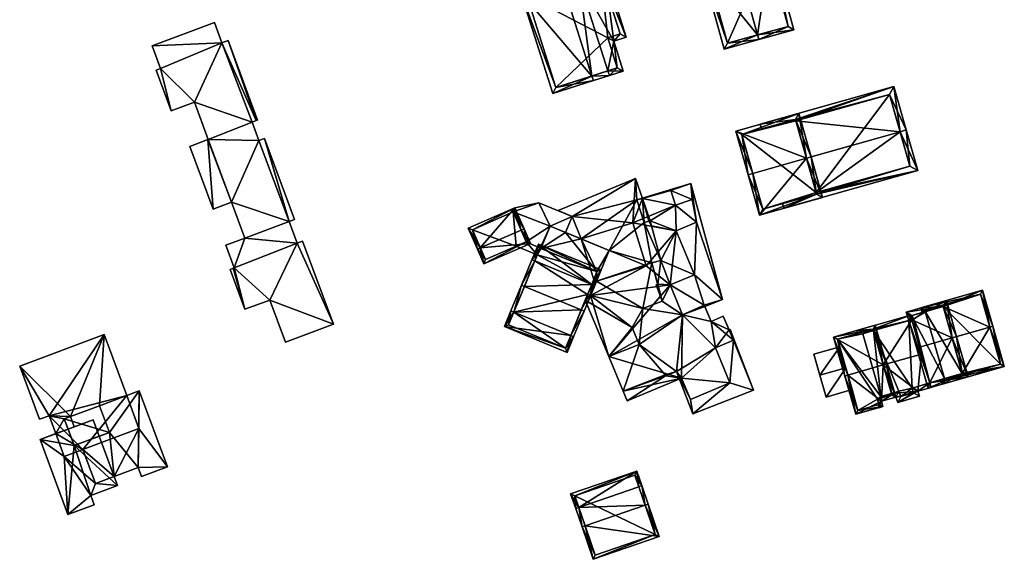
# Model space of a CAD drawing. Header units: inches. Extents: x 2685601 to 2690022, y 1235992 to 1239010.
# Tile 7 of 256: x 2686086 to 2686240, y 1236201 to 1236285. Entities that reach past the tile are written whole.
import ezdxf

# ---------------------------------------------------------------- set-up
doc = ezdxf.new("R2010")
doc.units = ezdxf.units.IN
doc.header["$MEASUREMENT"] = 0
doc.layers.add('Gebaeude Einzelhaus', color=10, linetype='Continuous')
doc.layers.add('Offenes Gebaeude', color=10, linetype='Continuous')

msp = doc.modelspace()

# ---------------------------------------------------------------- meshes
at = {"layer": 'Gebaeude Einzelhaus'}
mesh = msp.add_polyface(dxfattribs=at)
corners = [(2686198.375, 1236294.608, 481.426), (2686203.673, 1236296.858, 475.453), (2686198.174, 1236295.33, 481.426), (2686201.598, 1236283.007, 481.426), (2686207.296, 1236283.81, 475.453), (2686201.799, 1236282.284, 481.426), (2686192.756, 1236293.825, 475.453), (2686196.381, 1236280.779, 475.453), (2686206.373, 1236284.333, 476.237), (2686203.15, 1236295.934, 476.238), (2686193.68, 1236293.304, 476.25), (2686196.903, 1236281.703, 476.249), (2686203.15, 1236295.934, 467.738), (2686206.373, 1236284.333, 467.738), (2686193.68, 1236293.304, 467.738), (2686196.903, 1236281.703, 467.738)]
mesh.append_faces([[corners[k] for k in face] for face in [(11, 3, 5), (5, 3, 8), (7, 11, 5), (10, 11, 6), (6, 11, 7), (0, 10, 2), (9, 0, 2), (2, 10, 6), (8, 9, 1), (1, 9, 2), (5, 8, 4), (4, 8, 1), (3, 7, 5), (2, 6, 0), (0, 6, 3), (3, 6, 7), (4, 3, 5), (4, 1, 3), (3, 1, 0), (0, 1, 2)]], dxfattribs={"color": 13})
mesh.append_faces([[corners[k] for k in face] for face in [(12, 15, 14), (13, 15, 12), (11, 15, 3), (8, 15, 13), (3, 15, 8), (14, 15, 11), (10, 14, 11), (0, 14, 10), (12, 14, 9), (9, 14, 0), (13, 12, 8), (8, 12, 9)]], dxfattribs={"color": 41})
mesh = msp.add_polyface(dxfattribs=at)
corners = [(2686177.54, 1236293.756, 485.47), (2686179.115, 1236282.031, 485.677), (2686181.064, 1236282.65, 485.469), (2686173.637, 1236291.731, 485.911), (2686178.198, 1236277.356, 485.911), (2686180.606, 1236277.334, 485.677), (2686173.41, 1236292.445, 485.911), (2686178.425, 1236276.641, 485.911), (2686170.909, 1236291.651, 486.686), (2686171.135, 1236290.938, 486.686), (2686175.698, 1236276.563, 486.686), (2686175.924, 1236275.848, 486.686), (2686164.553, 1236289.635, 485.47), (2686169.568, 1236273.83, 485.469), (2686179.665, 1236277.821, 485.754), (2686178.174, 1236282.519, 485.754), (2686180.123, 1236283.138, 485.545), (2686177.053, 1236292.815, 485.545), (2686165.494, 1236289.148, 485.606), (2686170.055, 1236274.771, 485.606), (2686170.055, 1236274.771, 476.96), (2686179.665, 1236277.821, 476.96), (2686178.174, 1236282.519, 476.96), (2686180.123, 1236283.138, 476.96), (2686177.053, 1236292.815, 476.96), (2686165.494, 1236289.148, 476.96)]
mesh.append_faces([[corners[k] for k in face] for face in [(11, 10, 7), (7, 10, 4), (12, 19, 13), (13, 19, 11), (11, 19, 10), (9, 18, 8), (8, 18, 12), (12, 18, 19), (6, 9, 8), (6, 3, 9), (2, 17, 0), (0, 17, 6), (6, 17, 3), (1, 16, 2), (2, 16, 17), (1, 15, 16), (5, 14, 1), (1, 14, 15), (5, 7, 14), (14, 7, 4), (10, 13, 11), (9, 12, 10), (10, 12, 13), (9, 8, 12), (3, 10, 4), (4, 10, 7), (7, 10, 11), (6, 9, 3), (3, 9, 10), (6, 8, 9), (5, 4, 7), (3, 0, 6), (5, 1, 4), (4, 1, 3), (3, 1, 0), (0, 1, 2)]], dxfattribs={"color": 13})
mesh.append_faces([[corners[k] for k in face] for face in [(23, 22, 24), (24, 22, 25), (25, 22, 20), (20, 22, 21), (19, 18, 20), (20, 18, 25), (3, 25, 9), (9, 25, 18), (3, 24, 25), (3, 17, 24), (17, 16, 24), (24, 16, 23), (16, 22, 23), (16, 15, 22), (15, 14, 22), (22, 14, 21), (4, 21, 14), (4, 10, 21), (21, 10, 20), (20, 10, 19)]], dxfattribs={"color": 41})
mesh = msp.add_polyface(dxfattribs=at)
corners = [(2686117.824, 1236281.74, 488.261), (2686116.646, 1236284.91, 488.261), (2686106.898, 1236281.289, 488.261), (2686108.22, 1236277.73, 488.261), (2686109.888, 1236271.136, 488.261), (2686107.533, 1236277.475, 488.261), (2686113.513, 1236272.484, 488.261), (2686122.546, 1236269.365, 488.261), (2686115.683, 1236266.643, 488.261), (2686119.346, 1236256.836, 488.261), (2686115.636, 1236266.626, 488.261), (2686123.62, 1236266.476, 488.261), (2686116.44, 1236255.756, 488.261), (2686112.794, 1236265.57, 488.261), (2686128.341, 1236253.834, 488.261), (2686121.435, 1236251.216, 488.261), (2686119.738, 1236246.574, 488.261), (2686118.428, 1236250.099, 488.261), (2686129.598, 1236250.451, 488.261), (2686121.416, 1236240.104, 488.261), (2686119.612, 1236246.527, 488.261), (2686125.296, 1236241.546, 488.261), (2686119.1, 1236246.338, 488.261), (2686135.283, 1236237.746, 488.261), (2686127.748, 1236234.948, 488.261), (2686130.446, 1236250.766, 488.261), (2686124.49, 1236266.799, 488.261), (2686129.189, 1236254.149, 488.261), (2686123.186, 1236269.603, 488.261), (2686118.804, 1236282.105, 488.261), (2686123.416, 1236269.688, 488.261), (2686117.824, 1236281.74, 479.743), (2686118.804, 1236282.105, 479.743), (2686116.646, 1236284.91, 479.743), (2686106.898, 1236281.289, 479.743), (2686108.22, 1236277.73, 479.743), (2686107.533, 1236277.475, 479.743), (2686109.888, 1236271.136, 479.743), (2686113.513, 1236272.484, 479.743), (2686115.683, 1236266.643, 479.743), (2686115.636, 1236266.626, 479.743), (2686112.794, 1236265.57, 479.743), (2686116.44, 1236255.756, 479.743), (2686119.346, 1236256.836, 479.743), (2686121.435, 1236251.216, 479.743), (2686118.428, 1236250.099, 479.743), (2686119.738, 1236246.574, 479.743), (2686119.612, 1236246.527, 479.743), (2686119.1, 1236246.338, 479.743), (2686121.416, 1236240.104, 479.743), (2686125.296, 1236241.546, 479.743), (2686127.748, 1236234.948, 479.743), (2686135.283, 1236237.746, 479.743), (2686130.446, 1236250.766, 479.743), (2686129.598, 1236250.451, 479.743), (2686128.341, 1236253.834, 479.743), (2686129.189, 1236254.149, 479.743), (2686124.49, 1236266.799, 479.743), (2686123.62, 1236266.476, 479.743), (2686122.546, 1236269.365, 479.743), (2686123.186, 1236269.603, 479.743), (2686123.416, 1236269.688, 479.743)]
mesh.append_faces([[corners[k] for k in face] for face in [(0, 28, 29), (29, 28, 30), (0, 7, 28), (11, 14, 26), (26, 14, 27), (18, 23, 25), (18, 21, 23), (23, 21, 24), (19, 20, 22), (18, 16, 21), (21, 16, 19), (19, 16, 20), (14, 15, 18), (18, 15, 16), (16, 15, 17), (11, 9, 14), (14, 9, 15), (9, 10, 12), (12, 10, 13), (7, 8, 11), (11, 8, 9), (9, 8, 10), (0, 6, 7), (7, 6, 8), (0, 3, 6), (6, 3, 4), (4, 3, 5), (0, 2, 3), (0, 1, 2)]], dxfattribs={"color": 13})
mesh.append_faces([[corners[k] for k in face] for face in [(60, 32, 61), (59, 31, 60), (60, 31, 32), (31, 34, 33), (31, 35, 34), (35, 37, 36), (59, 38, 31), (31, 38, 35), (35, 38, 37), (58, 39, 59), (59, 39, 38), (40, 42, 41), (58, 43, 39), (39, 43, 40), (40, 43, 42), (44, 46, 45), (46, 49, 47), (47, 49, 48), (46, 50, 49), (50, 52, 51), (44, 54, 46), (46, 54, 50), (50, 54, 52), (52, 54, 53), (56, 55, 57), (57, 55, 58), (58, 55, 43), (43, 55, 44), (44, 55, 54), (29, 30, 32), (32, 30, 61), (30, 28, 61), (61, 28, 60), (28, 7, 60), (60, 7, 59), (7, 11, 59), (59, 11, 58), (11, 26, 58), (58, 26, 57), (26, 27, 57), (57, 27, 56), (27, 14, 56), (56, 14, 55), (14, 18, 55), (55, 18, 54), (18, 25, 54), (54, 25, 53), (25, 23, 53), (53, 23, 52), (23, 24, 52), (52, 24, 51), (24, 21, 51), (51, 21, 50), (21, 19, 50), (50, 19, 49), (19, 22, 49), (49, 22, 48), (22, 20, 48), (48, 20, 47), (20, 16, 47), (47, 16, 46), (16, 17, 46), (46, 17, 45), (17, 15, 45), (45, 15, 44), (15, 9, 44), (44, 9, 43), (9, 12, 43), (43, 12, 42), (12, 13, 42), (42, 13, 41), (13, 10, 41), (41, 10, 40), (10, 8, 40), (40, 8, 39), (8, 6, 39), (39, 6, 38), (6, 4, 38), (38, 4, 37), (4, 5, 37), (37, 5, 36), (5, 3, 36), (36, 3, 35), (3, 2, 35), (35, 2, 34), (2, 1, 34), (34, 1, 33), (1, 0, 33), (33, 0, 31), (0, 29, 31), (31, 29, 32)]], dxfattribs={"color": 41})
mesh = msp.add_polyface(dxfattribs=at)
corners = [(2686207.528, 1236269.794, 475.734), (2686222.93, 1236274.929, 475.452), (2686202.019, 1236269.015, 475.452), (2686207.596, 1236269.553, 475.828), (2686223.889, 1236267.864, 478.107), (2686224.851, 1236268.136, 478.107), (2686202.223, 1236268.293, 475.734), (2686209.244, 1236263.723, 478.107), (2686210.763, 1236258.35, 476.136), (2686226.643, 1236261.801, 475.783), (2686210.831, 1236258.109, 476.048), (2686205.731, 1236255.888, 475.783), (2686205.527, 1236256.61, 476.048), (2686225.409, 1236262.491, 476.136), (2686222.24, 1236273.694, 475.828), (2686225.409, 1236262.491, 464.912), (2686222.24, 1236273.694, 464.912), (2686207.596, 1236269.553, 464.912), (2686210.763, 1236258.35, 464.912)]
mesh.append_faces([[corners[k] for k in face] for face in [(2, 0, 6), (0, 14, 3), (14, 5, 4), (2, 1, 0), (0, 1, 14), (14, 1, 5), (13, 10, 8), (10, 11, 12), (13, 9, 10), (10, 9, 11), (13, 5, 9), (13, 4, 5), (4, 9, 5), (9, 10, 11), (11, 10, 12), (4, 8, 9), (9, 8, 10), (4, 7, 8), (4, 3, 7), (0, 2, 6), (5, 1, 4), (4, 1, 3), (3, 1, 0), (0, 1, 2)]], dxfattribs={"color": 13})
mesh.append_faces([[corners[k] for k in face] for face in [(15, 18, 16), (16, 18, 17), (15, 13, 18), (18, 13, 8), (16, 17, 14), (14, 17, 3), (4, 16, 14), (4, 15, 16), (4, 13, 15)]], dxfattribs={"color": 41})
mesh = msp.add_polyface(dxfattribs=at)
corners = [(2686209.244, 1236263.722, 479.435), (2686201.908, 1236254.806, 477.111), (2686211.758, 1236257.591, 477.111), (2686200.838, 1236261.345, 479.435), (2686200.116, 1236261.141, 479.435), (2686209.966, 1236263.926, 479.435), (2686208.045, 1236270.72, 476.78), (2686198.195, 1236267.934, 476.78), (2686202.425, 1236255.733, 477.376), (2686199.121, 1236267.416, 477.062), (2686210.831, 1236258.109, 477.376), (2686207.528, 1236269.794, 477.062), (2686209.244, 1236263.723, 478.107), (2686207.596, 1236269.553, 475.828), (2686207.528, 1236269.794, 475.734), (2686210.763, 1236258.35, 476.136), (2686210.831, 1236258.109, 476.048), (2686210.763, 1236258.35, 464.912), (2686210.831, 1236258.109, 464.912), (2686207.596, 1236269.553, 464.912), (2686207.528, 1236269.794, 464.912), (2686199.121, 1236267.416, 464.912), (2686202.425, 1236255.733, 464.912)]
mesh.append_faces([[corners[k] for k in face] for face in [(11, 9, 6), (6, 9, 7), (0, 11, 5), (10, 0, 5), (5, 11, 6), (2, 10, 5), (1, 8, 10), (1, 10, 2), (3, 8, 4), (9, 3, 4), (7, 9, 4), (4, 8, 1), (0, 7, 3), (3, 7, 4), (5, 6, 0), (0, 6, 7), (0, 2, 5), (4, 1, 3), (3, 1, 0), (0, 1, 2)]], dxfattribs={"color": 13})
mesh.append_faces([[corners[k] for k in face] for face in [(17, 21, 19), (19, 21, 20), (18, 22, 17), (17, 22, 21), (16, 22, 18), (10, 8, 16), (16, 8, 22), (3, 22, 8), (3, 21, 22), (3, 9, 21), (9, 14, 21), (21, 14, 20), (9, 11, 14), (14, 19, 20), (14, 13, 19), (15, 16, 17), (17, 16, 18), (12, 10, 15), (15, 10, 16), (12, 0, 10), (14, 11, 13), (13, 11, 12), (12, 11, 0)]], dxfattribs={"color": 41})
mesh = msp.add_polyface(dxfattribs=at)
corners = [(2686189.714, 1236229.344, 482.667), (2686191.105, 1236226.008, 482.667), (2686197.29, 1236228.588, 482.718), (2686194.999, 1236234.079, 482.718), (2686194.325, 1236238.188, 482.726), (2686197.816, 1236235.254, 482.742), (2686189.846, 1236239.24, 482.697), (2686196.241, 1236239.031, 482.742), (2686193.263, 1236240.761, 482.726), (2686178.321, 1236232.7, 482.596), (2686187.945, 1236243.928, 482.697), (2686188.85, 1236252.388, 482.728), (2686191.721, 1236245.503, 482.728), (2686184.199, 1236246.885, 482.679), (2686175.484, 1236242.24, 482.604), (2686188.755, 1236256.353, 482.74), (2686192.055, 1236253.724, 482.756), (2686182.116, 1236253.619, 482.685), (2686191.393, 1236257.259, 482.761), (2686183.621, 1236257.4, 482.707), (2686188.013, 1236258.659, 482.742), (2686182.514, 1236260.566, 482.708), (2686172.596, 1236254.62, 482.62), (2686170.411, 1236255.519, 482.607), (2686174.005, 1236251.11, 482.62), (2686171.565, 1236252.114, 482.605), (2686176.403, 1236244.474, 482.617), (2686174.645, 1236241.515, 482.596), (2686175.022, 1236242.43, 482.601), (2686180.585, 1236227.272, 482.596), (2686181.201, 1236225.794, 482.596), (2686174.005, 1236251.11, 485.747), (2686184.199, 1236246.885, 486.577), (2686182.116, 1236253.619, 485.747), (2686176.086, 1236244.376, 486.577), (2686187.132, 1236229.869, 482.65), (2686187.202, 1236229.692, 482.65), (2686188.914, 1236230.379, 482.664), (2686182.712, 1236257.233, 482.7), (2686178.391, 1236249.305, 482.645), (2686183.85, 1236253.682, 482.697), (2686186.49, 1236247.734, 482.698), (2686184.816, 1236253.943, 482.705), (2686185.089, 1236247.357, 482.687), (2686183.655, 1236240.199, 482.656), (2686186.689, 1236241.356, 482.681), (2686182.002, 1236237.25, 482.635), (2686183.068, 1236234.573, 482.635), (2686176.086, 1236244.376, 482.615), (2686191.393, 1236257.259, 479.307), (2686188.755, 1236256.353, 479.307), (2686188.013, 1236258.659, 479.307), (2686183.621, 1236257.4, 479.307), (2686182.712, 1236257.233, 479.307), (2686182.712, 1236257.233, 473.663), (2686183.85, 1236253.682, 473.663), (2686184.61, 1236253.887, 479.307), (2686184.61, 1236253.887, 473.663), (2686184.816, 1236253.943, 479.307), (2686185.031, 1236253.147, 479.307), (2686186.49, 1236247.734, 473.663), (2686185.031, 1236253.147, 473.663), (2686185.089, 1236247.357, 473.663), (2686185.979, 1236244.021, 479.307), (2686185.979, 1236244.021, 473.663), (2686186.688, 1236241.359, 479.307), (2686186.689, 1236241.356, 473.663), (2686186.688, 1236241.359, 473.663), (2686183.655, 1236240.199, 473.663), (2686182.002, 1236237.25, 473.663), (2686183.068, 1236234.573, 473.663), (2686178.321, 1236232.7, 473.663), (2686180.585, 1236227.272, 473.663), (2686187.132, 1236229.869, 473.663), (2686187.202, 1236229.692, 473.663), (2686188.914, 1236230.379, 479.499), (2686188.914, 1236230.379, 473.663), (2686189.714, 1236229.344, 479.499), (2686191.105, 1236226.008, 479.499), (2686197.29, 1236228.588, 479.499), (2686194.999, 1236234.079, 479.499), (2686197.816, 1236235.254, 479.499), (2686197.141, 1236236.872, 479.499), (2686196.241, 1236239.031, 473.663), (2686197.141, 1236236.872, 473.663), (2686194.325, 1236238.188, 473.663), (2686193.355, 1236240.539, 479.307), (2686193.355, 1236240.539, 473.663), (2686193.263, 1236240.761, 479.307), (2686189.846, 1236239.24, 479.307), (2686187.945, 1236243.928, 479.307), (2686191.721, 1236245.503, 479.307), (2686188.85, 1236252.388, 479.307), (2686192.055, 1236253.724, 479.307), (2686194.999, 1236234.079, 473.663), (2686189.846, 1236239.24, 473.663), (2686197.816, 1236235.254, 473.663), (2686189.714, 1236229.344, 473.663), (2686197.29, 1236228.588, 473.663), (2686191.105, 1236226.008, 473.663), (2686187.945, 1236243.928, 473.663), (2686188.85, 1236252.388, 473.663), (2686191.721, 1236245.503, 473.663), (2686184.816, 1236253.943, 473.663), (2686183.621, 1236257.4, 473.663), (2686188.755, 1236256.353, 473.663), (2686188.013, 1236258.659, 473.663), (2686192.055, 1236253.724, 473.663), (2686191.393, 1236257.259, 473.663), (2686193.263, 1236240.761, 473.663)]
mesh.append_faces([[corners[k] for k in face] for face in [(14, 27, 28), (14, 46, 27), (27, 46, 9), (9, 46, 47), (26, 44, 14), (14, 44, 46), (39, 43, 26), (26, 43, 44), (44, 43, 45), (39, 40, 43), (43, 40, 41), (41, 40, 42), (24, 38, 39), (39, 38, 40), (38, 21, 19), (25, 22, 24), (24, 22, 38), (38, 22, 21), (21, 22, 23), (29, 36, 30), (30, 36, 0), (0, 36, 37), (29, 35, 36), (34, 32, 31), (31, 32, 33), (0, 29, 30), (0, 9, 29), (9, 14, 27), (27, 14, 28), (14, 13, 26), (17, 22, 24), (24, 22, 25), (17, 21, 22), (22, 21, 23), (17, 19, 21), (17, 15, 19), (19, 15, 20), (15, 16, 18), (13, 11, 17), (17, 11, 15), (15, 11, 16), (9, 10, 14), (14, 10, 13), (13, 10, 11), (11, 10, 12), (0, 6, 9), (9, 6, 10), (6, 4, 8), (4, 5, 7), (0, 3, 6), (6, 3, 4), (4, 3, 5), (0, 2, 3), (0, 1, 2)]], dxfattribs={"color": 13})
mesh.append_faces([[corners[k] for k in face] for face in [(87, 95, 109), (101, 105, 107), (107, 105, 108), (105, 104, 106), (104, 55, 54), (104, 57, 55), (101, 103, 105), (105, 103, 104), (104, 103, 57), (101, 61, 103), (100, 60, 102), (102, 60, 101), (101, 60, 61), (100, 64, 60), (60, 64, 62), (100, 67, 64), (95, 66, 100), (100, 66, 67), (95, 68, 66), (95, 70, 68), (68, 70, 69), (70, 72, 71), (70, 73, 72), (95, 76, 70), (70, 76, 73), (73, 76, 74), (97, 98, 99), (95, 94, 76), (76, 94, 97), (97, 94, 98), (94, 84, 96), (87, 85, 95), (95, 85, 94), (94, 85, 84), (84, 85, 83), (93, 49, 16), (16, 49, 18), (16, 11, 93), (93, 11, 92), (11, 12, 92), (92, 12, 91), (12, 10, 91), (91, 10, 90), (10, 6, 90), (90, 6, 89), (88, 6, 8), (88, 89, 6), (8, 86, 88), (86, 85, 87), (8, 4, 86), (86, 4, 85), (4, 83, 85), (4, 7, 83), (83, 82, 84), (82, 5, 81), (83, 7, 82), (82, 7, 5), (5, 3, 81), (81, 3, 80), (3, 2, 80), (80, 2, 79), (2, 1, 79), (79, 1, 78), (77, 78, 0), (0, 78, 1), (75, 77, 37), (37, 77, 0), (75, 74, 76), (37, 36, 75), (75, 36, 74), (36, 35, 74), (74, 35, 73), (35, 29, 73), (73, 29, 72), (29, 9, 72), (72, 9, 71), (9, 70, 71), (9, 47, 70), (47, 46, 70), (70, 46, 69), (46, 68, 69), (46, 44, 68), (66, 44, 45), (66, 68, 44), (45, 65, 66), (66, 65, 67), (45, 63, 65), (63, 62, 64), (45, 43, 63), (63, 43, 62), (43, 60, 62), (43, 41, 60), (60, 59, 61), (59, 42, 58), (60, 41, 59), (59, 41, 42), (42, 56, 58), (56, 55, 57), (42, 40, 56), (56, 40, 55), (53, 40, 38), (53, 55, 40), (53, 54, 55), (52, 38, 19), (52, 53, 38), (19, 51, 52), (19, 20, 51), (20, 15, 51), (51, 15, 50), (15, 49, 50), (15, 18, 49), (13, 33, 32), (13, 17, 33), (26, 34, 48), (26, 32, 34), (26, 13, 32), (24, 48, 31), (31, 48, 34), (17, 31, 33), (17, 24, 31)]], dxfattribs={"color": 41})
mesh = msp.add_polyface(dxfattribs=at)
corners = [(2686185.031, 1236253.147, 479.307), (2686184.816, 1236253.943, 479.307), (2686184.61, 1236253.887, 479.307), (2686185.736, 1236243.931, 479.307), (2686186.688, 1236241.359, 479.307), (2686185.979, 1236244.021, 479.307), (2686191.185, 1236259.762, 479.307), (2686191.393, 1236257.259, 479.307), (2686192.055, 1236253.724, 479.307), (2686188.013, 1236258.659, 479.307), (2686188.755, 1236256.353, 479.307), (2686191.721, 1236245.503, 479.307), (2686188.85, 1236252.388, 479.307), (2686196.114, 1236241.64, 479.307), (2686193.263, 1236240.761, 479.307), (2686187.945, 1236243.928, 479.307), (2686189.846, 1236239.24, 479.307), (2686193.355, 1236240.539, 479.307), (2686182.712, 1236257.233, 479.307), (2686183.621, 1236257.4, 479.307), (2686191.185, 1236259.762, 473.663), (2686196.114, 1236241.64, 473.663), (2686182.712, 1236257.233, 473.663), (2686184.61, 1236253.887, 473.663), (2686185.031, 1236253.147, 473.663), (2686185.736, 1236243.931, 473.663), (2686185.979, 1236244.021, 473.663), (2686186.688, 1236241.359, 473.663), (2686193.355, 1236240.539, 473.663), (2686193.263, 1236240.761, 473.663), (2686187.945, 1236243.928, 473.663), (2686189.846, 1236239.24, 473.663), (2686191.721, 1236245.503, 473.663), (2686192.055, 1236253.724, 473.663), (2686188.85, 1236252.388, 473.663), (2686191.393, 1236257.259, 473.663), (2686188.013, 1236258.659, 473.663), (2686188.755, 1236256.353, 473.663), (2686183.621, 1236257.4, 473.663), (2686184.816, 1236253.943, 473.663)]
mesh.append_faces([[corners[k] for k in face] for face in [(9, 18, 19), (9, 6, 18), (13, 14, 17), (14, 15, 16), (13, 11, 14), (14, 11, 15), (6, 8, 13), (13, 8, 11), (11, 8, 12), (10, 7, 9), (9, 7, 6), (6, 7, 8), (3, 4, 5), (0, 1, 2)]], dxfattribs={"color": 13})
mesh.append_faces([[corners[k] for k in face] for face in [(26, 27, 25), (23, 39, 24), (20, 36, 22), (22, 36, 38), (20, 35, 36), (36, 35, 37), (21, 33, 20), (20, 33, 35), (21, 32, 33), (33, 32, 34), (21, 29, 32), (32, 29, 30), (30, 29, 31), (21, 28, 29), (21, 13, 28), (28, 13, 17), (25, 27, 3), (3, 27, 4), (25, 5, 26), (25, 3, 5), (24, 0, 23), (23, 0, 2), (18, 6, 22), (22, 6, 20), (6, 13, 20), (20, 13, 21)]], dxfattribs={"color": 41})
mesh = msp.add_polyface(dxfattribs=at)
corners = [(2686176.485, 1236245.988, 486.159), (2686178.391, 1236249.305, 485.747), (2686174.005, 1236251.11, 485.747), (2686175.484, 1236242.24, 486.577), (2686167.699, 1236249.603, 486.159), (2686169.143, 1236253.111, 485.747), (2686175.664, 1236243.991, 486.394), (2686175.022, 1236242.43, 486.577), (2686172.596, 1236254.62, 485.084), (2686169.143, 1236253.111, 485.084), (2686171.565, 1236252.114, 485.084), (2686167.406, 1236256.755, 485.084), (2686163.378, 1236255.32, 485.084), (2686165.416, 1236250.644, 485.084), (2686167.591, 1236249.648, 485.084), (2686167.699, 1236249.603, 485.084), (2686163.636, 1236255.979, 485.084), (2686163.362, 1236255.313, 485.084), (2686167.154, 1236248.587, 485.084), (2686163.832, 1236249.954, 485.084), (2686178.391, 1236249.305, 482.645), (2686171.565, 1236252.114, 482.605), (2686178.391, 1236249.305, 473.663), (2686171.565, 1236252.114, 473.663), (2686175.484, 1236242.24, 482.604), (2686175.022, 1236242.43, 482.601), (2686175.484, 1236242.24, 473.663), (2686175.022, 1236242.43, 473.663), (2686176.485, 1236245.988, 473.663), (2686175.664, 1236243.991, 473.663), (2686167.699, 1236249.603, 473.663), (2686169.143, 1236253.111, 473.663), (2686172.596, 1236254.62, 482.62), (2686167.406, 1236256.755, 473.663), (2686172.596, 1236254.62, 473.663), (2686163.636, 1236255.979, 473.663), (2686163.362, 1236255.313, 473.663), (2686163.832, 1236249.954, 473.663), (2686167.154, 1236248.587, 473.663), (2686163.378, 1236255.32, 473.663), (2686167.591, 1236249.648, 473.663), (2686165.416, 1236250.644, 473.663)]
mesh.append_faces([[corners[k] for k in face] for face in [(14, 13, 18), (18, 13, 19), (12, 16, 17), (12, 11, 16), (15, 9, 14), (14, 9, 13), (13, 9, 12), (12, 9, 11), (11, 9, 8), (8, 9, 10), (3, 6, 7), (3, 0, 6), (0, 2, 4), (4, 2, 5), (3, 1, 0), (0, 1, 2)]], dxfattribs={"color": 13})
mesh.append_faces([[corners[k] for k in face] for face in [(41, 38, 37), (41, 40, 38), (39, 31, 41), (41, 31, 40), (40, 31, 30), (31, 34, 23), (39, 33, 31), (31, 33, 34), (36, 35, 39), (39, 35, 33), (32, 21, 34), (34, 21, 23), (32, 10, 21), (32, 8, 10), (38, 18, 37), (37, 18, 19), (35, 36, 16), (16, 36, 17), (16, 11, 35), (35, 11, 33), (11, 32, 33), (33, 32, 34), (11, 8, 32), (23, 30, 31), (23, 28, 30), (28, 26, 29), (29, 26, 27), (23, 22, 28), (28, 22, 26), (1, 24, 20), (20, 24, 22), (22, 24, 26), (1, 3, 24), (24, 25, 26), (26, 25, 27), (24, 7, 25), (24, 3, 7), (9, 15, 5), (5, 15, 4), (2, 10, 5), (5, 10, 9), (2, 21, 10), (21, 22, 23), (2, 20, 21), (21, 20, 22), (2, 1, 20)]], dxfattribs={"color": 41})
mesh = msp.add_polyface(dxfattribs=at)
corners = [(2686164.614, 1236252.484, 485.914), (2686166.074, 1236250.385, 485.084), (2686165.073, 1236252.684, 485.914), (2686158.239, 1236249.706, 485.914), (2686158.783, 1236247.206, 485.084), (2686157.78, 1236249.506, 485.914), (2686163.636, 1236255.979, 485.084), (2686156.344, 1236252.8, 485.084), (2686159.041, 1236247.865, 485.25), (2686165.416, 1236250.644, 485.25), (2686163.378, 1236255.32, 485.2), (2686157.003, 1236252.541, 485.2), (2686165.416, 1236250.644, 485.084), (2686163.378, 1236255.32, 485.084), (2686163.362, 1236255.313, 485.084), (2686157.003, 1236252.541, 473.663), (2686163.362, 1236255.313, 473.663), (2686159.041, 1236247.865, 473.663), (2686163.832, 1236249.954, 485.084), (2686163.832, 1236249.954, 473.663), (2686163.378, 1236255.32, 473.663), (2686165.416, 1236250.644, 473.663)]
mesh.append_faces([[corners[k] for k in face] for face in [(6, 11, 7), (7, 11, 5), (5, 11, 3), (2, 10, 6), (6, 10, 11), (2, 0, 10), (1, 9, 2), (2, 9, 0), (8, 5, 3), (1, 4, 9), (9, 4, 8), (8, 4, 5), (3, 7, 5), (2, 6, 0), (0, 6, 3), (3, 6, 7), (4, 3, 5), (4, 1, 3), (3, 1, 0), (0, 1, 2)]], dxfattribs={"color": 13})
mesh.append_faces([[corners[k] for k in face] for face in [(16, 19, 15), (15, 19, 17), (16, 21, 19), (16, 20, 21), (9, 18, 12), (18, 17, 19), (9, 8, 18), (18, 8, 17), (3, 11, 8), (8, 11, 17), (17, 11, 15), (15, 14, 16), (14, 10, 13), (15, 11, 14), (14, 11, 10), (10, 0, 13), (13, 0, 12), (12, 0, 9)]], dxfattribs={"color": 41})
mesh = msp.add_polyface(dxfattribs=at)
corners = [(2686174.02, 1236239.997, 494.706), (2686176.126, 1236243.801, 490.227), (2686175.664, 1236243.991, 490.227), (2686174.483, 1236239.806, 494.706), (2686165.126, 1236243.658, 494.706), (2686166.769, 1236247.651, 490.227), (2686164.664, 1236243.848, 494.706), (2686166.308, 1236247.841, 490.227), (2686172.376, 1236236.001, 490.227), (2686172.838, 1236235.811, 490.227), (2686163.482, 1236239.663, 490.227), (2686163.02, 1236239.853, 490.227), (2686175.664, 1236243.991, 490.061), (2686177.138, 1236246.26, 489.066), (2686167.319, 1236250.3, 489.066), (2686176.126, 1236243.801, 490.061), (2686166.769, 1236247.651, 490.061), (2686166.308, 1236247.841, 490.061), (2686176.485, 1236245.988, 489.253), (2686167.591, 1236249.648, 489.253), (2686163.482, 1236239.663, 490.061), (2686163.02, 1236239.853, 490.061), (2686162.008, 1236237.394, 489.066), (2686172.376, 1236236.001, 490.061), (2686171.826, 1236233.353, 489.066), (2686172.838, 1236235.811, 490.061), (2686171.554, 1236234.005, 489.253), (2686162.66, 1236237.666, 489.253), (2686166.769, 1236247.651, 473.663), (2686163.482, 1236239.663, 473.663), (2686175.022, 1236242.43, 482.601), (2686172.376, 1236236.001, 473.663), (2686175.022, 1236242.43, 486.577), (2686175.022, 1236242.43, 473.663), (2686175.664, 1236243.991, 486.394), (2686175.664, 1236243.991, 473.663), (2686176.485, 1236245.988, 486.159), (2686167.699, 1236249.603, 486.159), (2686167.591, 1236249.648, 485.084), (2686167.699, 1236249.603, 485.084), (2686167.154, 1236248.587, 485.084), (2686167.154, 1236248.587, 473.663), (2686176.485, 1236245.988, 473.663), (2686167.699, 1236249.603, 473.663), (2686167.591, 1236249.648, 473.663), (2686162.66, 1236237.666, 473.663), (2686171.554, 1236234.005, 473.663)]
mesh.append_faces([[corners[k] for k in face] for face in [(27, 26, 22), (21, 27, 22), (20, 27, 21), (25, 26, 23), (22, 26, 24), (24, 26, 25), (23, 24, 25), (20, 22, 23), (23, 22, 24), (20, 21, 22), (17, 19, 16), (18, 19, 14), (14, 19, 17), (13, 18, 14), (12, 18, 15), (15, 18, 13), (12, 14, 16), (16, 14, 17), (15, 13, 12), (12, 13, 14), (6, 10, 11), (6, 4, 10), (5, 6, 7), (5, 4, 6), (3, 0, 1), (1, 0, 2), (9, 8, 3), (3, 8, 0), (10, 6, 11), (10, 4, 6), (8, 0, 10), (10, 0, 4), (9, 3, 8), (8, 3, 0), (4, 5, 6), (6, 5, 7), (0, 2, 4), (4, 2, 5), (3, 1, 0), (0, 1, 2)]], dxfattribs={"color": 13})
mesh.append_faces([[corners[k] for k in face] for face in [(29, 31, 46), (29, 46, 45), (23, 26, 31), (31, 26, 46), (26, 27, 46), (46, 27, 45), (27, 29, 45), (27, 20, 29), (42, 41, 43), (43, 41, 44), (42, 35, 41), (41, 35, 28), (28, 40, 41), (40, 19, 38), (28, 16, 40), (40, 16, 19), (19, 37, 38), (38, 37, 39), (19, 18, 37), (37, 18, 36), (34, 18, 12), (34, 36, 18), (28, 33, 29), (29, 33, 31), (28, 35, 33), (12, 32, 34), (30, 31, 33), (12, 23, 32), (32, 23, 30), (30, 23, 31), (12, 8, 23), (12, 2, 8), (8, 2, 0), (10, 23, 8), (10, 20, 23), (5, 10, 4), (16, 20, 5), (5, 20, 10), (16, 29, 20), (16, 28, 29), (2, 12, 5), (5, 12, 16)]], dxfattribs={"color": 41})
mesh = msp.add_polyface(dxfattribs=at)
corners = [(2686237.914, 1236237.316, 476.848), (2686240.193, 1236231.164, 472.757), (2686238.395, 1236237.453, 476.848), (2686233.608, 1236230.06, 473.225), (2686230.541, 1236228.406, 472.757), (2686232.016, 1236235.63, 476.848), (2686230.82, 1236229.251, 473.217), (2686230.339, 1236229.111, 473.216), (2686230.615, 1236240.53, 473.09), (2686236.789, 1236243.075, 472.536), (2686227.138, 1236240.318, 472.536), (2686227.824, 1236239.732, 473.09), (2686227.344, 1236239.595, 473.09), (2686230.885, 1236229.024, 473.07), (2686239.574, 1236231.508, 473.07), (2686236.445, 1236242.458, 472.904), (2686227.755, 1236239.974, 472.905), (2686239.574, 1236231.508, 463.919), (2686236.445, 1236242.458, 463.919), (2686227.755, 1236239.974, 463.919), (2686227.824, 1236239.732, 463.919), (2686230.82, 1236229.251, 463.919), (2686230.885, 1236229.024, 463.919), (2686233.608, 1236230.06, 463.919), (2686230.615, 1236240.53, 463.919)]
mesh.append_faces([[corners[k] for k in face] for face in [(10, 16, 12), (12, 16, 11), (2, 15, 9), (9, 15, 10), (10, 15, 16), (2, 0, 15), (1, 14, 2), (2, 14, 0), (1, 13, 14), (13, 7, 6), (1, 4, 13), (13, 4, 7), (0, 8, 5), (8, 10, 11), (11, 10, 12), (2, 9, 0), (0, 9, 8), (8, 9, 10), (4, 6, 7), (4, 3, 6), (3, 0, 5), (4, 1, 3), (3, 1, 0), (0, 1, 2)]], dxfattribs={"color": 13})
mesh.append_faces([[corners[k] for k in face] for face in [(17, 24, 18), (18, 24, 19), (19, 24, 20), (17, 23, 24), (17, 22, 23), (23, 22, 21), (14, 13, 17), (17, 13, 22), (22, 13, 21), (21, 13, 6), (19, 20, 16), (16, 20, 11), (16, 15, 19), (19, 15, 18), (15, 17, 18), (0, 14, 15), (15, 14, 17)]], dxfattribs={"color": 41})
mesh = msp.add_polyface(dxfattribs=at)
corners = [(2686225.731, 1236238.467, 474.659), (2686224.866, 1236239.668, 473.589), (2686225.249, 1236238.329, 474.659), (2686231.13, 1236241.458, 473.589), (2686232.016, 1236235.63, 478.085), (2686226.955, 1236234.184, 478.085), (2686232.736, 1236235.836, 478.085), (2686234.534, 1236229.546, 474.083), (2686228.552, 1236228.593, 474.527), (2686228.27, 1236227.756, 474.083), (2686228.071, 1236228.453, 474.526), (2686230.615, 1236240.53, 474.165), (2686225.79, 1236239.151, 474.166), (2686225.97, 1236238.535, 474.659), (2686233.608, 1236230.06, 474.541), (2686219.67, 1236236.995, 474.939), (2686225.525, 1236239.188, 474.598), (2686217.148, 1236236.794, 474.598), (2686225.731, 1236238.467, 475.109), (2686217.285, 1236236.313, 474.939), (2686219.739, 1236236.754, 475.109), (2686221.272, 1236231.389, 478.912), (2686227.265, 1236233.101, 478.912), (2686220.59, 1236225.231, 474.74), (2686220.599, 1236224.714, 474.377), (2686221.208, 1236224.888, 474.377), (2686220.462, 1236225.194, 474.74), (2686220.971, 1236225.715, 475.002), (2686222.611, 1236226.704, 475.366), (2686223.229, 1236226.36, 475.002), (2686220.354, 1236226.059, 475.367), (2686226.689, 1236227.273, 474.95), (2686223.521, 1236225.549, 474.377), (2686222.542, 1236226.944, 475.548), (2686226.905, 1236226.515, 474.377), (2686228.552, 1236228.592, 475.5), (2686228.76, 1236227.865, 474.95), (2686223.989, 1236226.463, 474.922), (2686225.978, 1236227.03, 474.922), (2686223.696, 1236227.274, 475.548), (2686225.764, 1236227.783, 475.491), (2686230.82, 1236229.251, 473.217), (2686228.071, 1236228.453, 463.919), (2686228.552, 1236228.592, 463.919), (2686230.82, 1236229.251, 463.919), (2686233.608, 1236230.06, 473.225), (2686232.016, 1236235.63, 476.848), (2686230.615, 1236240.53, 473.09), (2686227.824, 1236239.732, 473.09), (2686225.79, 1236239.151, 463.919), (2686227.824, 1236239.732, 463.919), (2686225.97, 1236238.535, 463.919), (2686225.731, 1236238.467, 463.919), (2686225.249, 1236238.329, 463.919), (2686233.608, 1236230.06, 463.919), (2686230.615, 1236240.53, 463.919), (2686219.739, 1236236.754, 463.919), (2686222.542, 1236226.944, 463.919), (2686223.696, 1236227.274, 463.919), (2686223.989, 1236226.463, 463.919), (2686225.978, 1236227.03, 463.919), (2686225.764, 1236227.783, 463.919), (2686220.878, 1236226.469, 463.919), (2686218.075, 1236236.279, 463.919)]
mesh.append_faces([[corners[k] for k in face] for face in [(24, 27, 25), (39, 28, 33), (23, 24, 26), (28, 27, 30), (30, 27, 23), (23, 27, 24), (39, 29, 28), (28, 29, 27), (31, 35, 36), (31, 40, 35), (32, 38, 34), (34, 38, 31), (31, 38, 40), (39, 37, 29), (29, 37, 32), (32, 37, 38), (17, 15, 19), (15, 18, 20), (17, 16, 15), (15, 16, 18), (33, 31, 21), (21, 31, 22), (22, 31, 35), (35, 31, 36), (31, 32, 34), (28, 29, 33), (33, 29, 31), (31, 29, 32), (23, 27, 30), (30, 27, 28), (28, 27, 29), (23, 25, 27), (26, 24, 23), (23, 24, 25), (18, 21, 22), (18, 20, 21), (18, 15, 20), (15, 17, 19), (18, 16, 15), (15, 16, 17), (14, 9, 8), (8, 9, 10), (14, 7, 9), (14, 6, 7), (14, 4, 6), (1, 12, 2), (2, 12, 0), (0, 12, 13), (3, 11, 1), (1, 11, 12), (3, 6, 11), (11, 6, 4), (7, 8, 9), (9, 8, 10), (7, 4, 8), (8, 4, 5), (7, 6, 4), (3, 4, 6), (3, 0, 4), (4, 0, 5), (3, 1, 0), (0, 1, 2)]], dxfattribs={"color": 13})
mesh.append_faces([[corners[k] for k in face] for face in [(56, 62, 63), (56, 57, 62), (56, 58, 57), (53, 61, 56), (56, 61, 58), (58, 61, 59), (59, 61, 60), (53, 42, 61), (40, 10, 35), (35, 10, 8), (40, 61, 10), (10, 61, 42), (40, 38, 61), (61, 38, 60), (38, 37, 60), (60, 37, 59), (37, 58, 59), (37, 39, 58), (58, 39, 57), (57, 39, 33), (18, 2, 20), (20, 2, 56), (56, 2, 53), (18, 0, 2), (22, 5, 18), (18, 5, 0), (22, 35, 5), (5, 35, 8), (52, 43, 53), (53, 43, 42), (44, 50, 54), (54, 50, 55), (52, 51, 43), (43, 51, 44), (44, 51, 50), (50, 51, 49), (0, 53, 2), (0, 52, 53), (13, 51, 0), (0, 51, 52), (13, 12, 51), (51, 12, 49), (49, 48, 50), (48, 11, 47), (49, 12, 48), (48, 12, 11), (11, 46, 47), (46, 14, 45), (11, 4, 46), (46, 4, 14), (8, 41, 14), (14, 41, 45), (41, 43, 44), (41, 42, 43), (8, 10, 41), (41, 10, 42)]], dxfattribs={"color": 41})
mesh = msp.add_polyface(dxfattribs=at)
corners = [(2686090.803, 1236223.455, 500.643), (2686086.199, 1236231.228, 500.643), (2686089.294, 1236222.895, 500.643), (2686094.15, 1236223.339, 500.643), (2686099.4, 1236236.131, 500.643), (2686093.163, 1236222.971, 500.643), (2686091.841, 1236220.661, 500.643), (2686093.757, 1236221.373, 500.643), (2686098.674, 1236225.019, 500.643), (2686102.938, 1236226.604, 500.643), (2686100.221, 1236220.854, 503.462), (2686093.163, 1236222.971, 503.462), (2686094.71, 1236218.806, 503.462), (2686098.674, 1236225.019, 503.462), (2686104.733, 1236215.359, 501.471), (2686105.26, 1236213.939, 501.471), (2686109.316, 1236215.445, 501.471), (2686104.901, 1236227.333, 501.471), (2686100.221, 1236220.854, 501.471), (2686098.674, 1236225.019, 501.471), (2686100.976, 1236213.964, 501.471), (2686098.636, 1236220.265, 501.471), (2686097.325, 1236210.991, 502.467), (2686093.75, 1236208.01, 502.467), (2686097.865, 1236209.539, 502.467), (2686094.71, 1236218.806, 502.467), (2686089.39, 1236219.751, 502.468), (2686101.504, 1236212.544, 502.467), (2686098.636, 1236220.265, 502.467), (2686093.757, 1236221.373, 502.468), (2686086.199, 1236231.228, 481.82), (2686099.4, 1236236.131, 481.82), (2686089.294, 1236222.895, 481.82), (2686090.803, 1236223.455, 481.82), (2686091.841, 1236220.661, 481.82), (2686102.939, 1236226.604, 481.82), (2686096.067, 1236218.178, 481.82), (2686093.164, 1236217.1, 481.82), (2686104.855, 1236221.443, 481.82), (2686104.733, 1236215.359, 481.82), (2686100.976, 1236213.964, 481.82), (2686105.26, 1236213.939, 481.82), (2686109.316, 1236215.445, 481.82), (2686104.901, 1236227.333, 481.82), (2686094.744, 1236221.74, 500.643), (2686094.15, 1236223.339, 501.471), (2686094.744, 1236221.74, 501.471), (2686098.038, 1236212.873, 481.82), (2686093.75, 1236208.01, 481.82), (2686089.39, 1236219.751, 481.82), (2686097.865, 1236209.539, 481.82), (2686097.325, 1236210.991, 481.82), (2686101.504, 1236212.544, 481.82), (2686097.683, 1236222.831, 501.471), (2686097.683, 1236222.831, 502.468)]
mesh.append_faces([[corners[k] for k in face] for face in [(26, 25, 29), (25, 27, 28), (25, 22, 27), (26, 23, 25), (25, 23, 22), (22, 23, 24), (14, 18, 20), (20, 18, 21), (14, 17, 18), (18, 17, 19), (14, 16, 17), (14, 15, 16), (13, 11, 10), (10, 11, 12), (4, 8, 9), (4, 3, 8), (5, 6, 7), (3, 0, 5), (5, 0, 6), (4, 1, 3), (3, 1, 0), (0, 1, 2)]], dxfattribs={"color": 13})
mesh.append_faces([[corners[k] for k in face] for face in [(51, 47, 52), (52, 47, 40), (51, 37, 47), (47, 37, 36), (37, 49, 34), (50, 48, 51), (51, 48, 37), (37, 48, 49), (49, 6, 34), (7, 46, 44), (46, 54, 53), (6, 29, 7), (7, 29, 46), (46, 29, 54), (49, 26, 6), (6, 26, 29), (28, 53, 54), (28, 21, 53), (28, 20, 21), (20, 52, 40), (28, 27, 20), (20, 27, 52), (27, 22, 52), (52, 22, 51), (22, 24, 51), (51, 24, 50), (24, 23, 50), (50, 23, 48), (23, 26, 48), (48, 26, 49), (42, 38, 43), (43, 38, 35), (38, 40, 36), (36, 40, 47), (41, 39, 42), (42, 39, 38), (38, 39, 40), (46, 45, 44), (44, 45, 3), (17, 9, 19), (19, 9, 8), (17, 43, 9), (9, 43, 35), (17, 16, 43), (43, 16, 42), (16, 15, 42), (42, 15, 41), (15, 14, 41), (41, 14, 39), (14, 20, 39), (39, 20, 40), (36, 35, 38), (36, 33, 35), (35, 33, 31), (31, 33, 30), (30, 33, 32), (36, 34, 33), (36, 37, 34), (31, 9, 35), (31, 4, 9), (6, 0, 34), (34, 0, 33), (0, 2, 33), (33, 2, 32), (2, 1, 32), (32, 1, 30), (1, 4, 30), (30, 4, 31), (12, 29, 25), (29, 5, 7), (12, 11, 29), (29, 11, 5), (3, 19, 8), (3, 13, 19), (5, 11, 3), (3, 11, 13), (13, 10, 19), (19, 10, 18), (10, 28, 18), (18, 28, 21), (10, 12, 28), (28, 12, 25)]], dxfattribs={"color": 41})
mesh = msp.add_polyface(dxfattribs=at)
corners = [(2686191.469, 1236223.776, 479.499), (2686197.29, 1236228.588, 479.499), (2686191.105, 1236226.008, 479.499), (2686200.973, 1236227.454, 479.499), (2686197.816, 1236235.254, 479.499), (2686194.999, 1236234.079, 479.499), (2686188.914, 1236230.379, 479.499), (2686189.714, 1236229.344, 479.499), (2686197.304, 1236236.935, 479.499), (2686197.141, 1236236.872, 479.499), (2686197.141, 1236236.872, 473.663), (2686197.304, 1236236.935, 473.663), (2686188.914, 1236230.379, 473.663), (2686191.469, 1236223.776, 473.663), (2686200.973, 1236227.454, 473.663), (2686197.29, 1236228.588, 473.663), (2686197.816, 1236235.254, 473.663), (2686191.105, 1236226.008, 473.663), (2686189.714, 1236229.344, 473.663), (2686194.999, 1236234.079, 473.663)]
mesh.append_faces([[corners[k] for k in face] for face in [(4, 8, 9), (4, 3, 8), (0, 2, 6), (6, 2, 7), (5, 1, 4), (4, 1, 3), (3, 1, 0), (0, 1, 2)]], dxfattribs={"color": 13})
mesh.append_faces([[corners[k] for k in face] for face in [(11, 16, 10), (16, 15, 19), (17, 12, 18), (15, 13, 17), (17, 13, 12), (11, 14, 16), (16, 14, 15), (15, 14, 13), (8, 3, 11), (11, 3, 14), (3, 0, 14), (14, 0, 13), (13, 0, 12), (12, 0, 6), (11, 10, 8), (8, 10, 9)]], dxfattribs={"color": 41})
mesh = msp.add_polyface(dxfattribs=at)
corners = [(2686216.955, 1236223.673, 475.19), (2686221.208, 1236224.888, 475.19), (2686220.971, 1236225.715, 475.785), (2686221.272, 1236231.389, 479.503), (2686223.229, 1236226.36, 475.785), (2686215.723, 1236229.803, 479.503), (2686221.753, 1236231.526, 479.503), (2686215.243, 1236229.666, 479.503), (2686220.014, 1236237.613, 475.078), (2686213.504, 1236235.753, 475.078), (2686217.299, 1236224.29, 475.535), (2686214.121, 1236235.409, 475.428), (2686220.59, 1236225.231, 475.536), (2686222.611, 1236226.704, 476.131), (2686220.354, 1236226.059, 476.131), (2686219.67, 1236236.995, 475.427), (2686220.354, 1236226.059, 475.367), (2686220.59, 1236225.231, 474.74), (2686220.354, 1236226.059, 463.919), (2686220.59, 1236225.231, 463.919), (2686222.611, 1236226.704, 475.366), (2686222.611, 1236226.704, 463.919), (2686221.272, 1236231.389, 478.912), (2686219.739, 1236236.754, 475.109), (2686219.67, 1236236.995, 474.939), (2686222.542, 1236226.944, 475.548), (2686222.542, 1236226.944, 463.919), (2686219.739, 1236236.754, 463.919), (2686219.67, 1236236.995, 463.919), (2686214.121, 1236235.409, 463.919), (2686214.459, 1236234.227, 471.882), (2686215.397, 1236230.943, 472.867), (2686214.459, 1236234.227, 471.982), (2686216.373, 1236227.531, 471.882), (2686217.299, 1236224.29, 463.919), (2686215.397, 1236230.943, 472.767), (2686216.373, 1236227.531, 471.982), (2686218.075, 1236236.279, 463.919), (2686220.878, 1236226.469, 463.919)]
mesh.append_faces([[corners[k] for k in face] for face in [(15, 11, 9), (8, 15, 9), (3, 15, 6), (13, 3, 6), (6, 15, 8), (4, 13, 6), (14, 13, 2), (12, 14, 2), (2, 13, 4), (1, 10, 12), (1, 12, 2), (0, 10, 1), (5, 10, 7), (11, 5, 7), (9, 11, 7), (7, 10, 0), (3, 9, 5), (5, 9, 7), (6, 8, 3), (3, 8, 9), (0, 5, 7), (3, 4, 6), (0, 2, 5), (5, 2, 3), (3, 2, 4), (0, 1, 2)]], dxfattribs={"color": 13})
mesh.append_faces([[corners[k] for k in face] for face in [(18, 38, 21), (21, 38, 26), (37, 28, 27), (18, 29, 38), (38, 29, 37), (37, 29, 28), (18, 34, 29), (18, 19, 34), (34, 17, 10), (10, 17, 12), (34, 19, 17), (36, 5, 31), (33, 10, 36), (36, 10, 5), (33, 34, 10), (30, 29, 35), (35, 29, 33), (33, 29, 34), (32, 11, 30), (11, 32, 31), (11, 31, 5), (30, 11, 29), (11, 24, 29), (29, 24, 28), (11, 15, 24), (24, 27, 28), (24, 23, 27), (25, 20, 26), (26, 20, 21), (22, 13, 25), (25, 13, 20), (22, 3, 13), (24, 15, 23), (23, 15, 22), (22, 15, 3), (20, 18, 21), (13, 16, 20), (20, 16, 18), (13, 14, 16), (16, 17, 18), (18, 17, 19), (16, 12, 17), (16, 14, 12)]], dxfattribs={"color": 41})
mesh = msp.add_polyface(dxfattribs=at)
corners = [(2686184.015, 1236209.475, 490.891), (2686183.49, 1236212.524, 488.07), (2686183.018, 1236212.361, 488.07), (2686184.488, 1236209.638, 490.891), (2686173.631, 1236209.118, 488.07), (2686174.155, 1236206.069, 490.891), (2686173.158, 1236208.955, 488.07), (2686174.628, 1236206.232, 490.891), (2686175.904, 1236201.008, 487.075), (2686186.235, 1236204.578, 487.075), (2686182.701, 1236214.809, 487.075), (2686172.369, 1236211.239, 487.075), (2686185.599, 1236204.886, 487.431), (2686182.393, 1236214.173, 487.281), (2686173.005, 1236210.93, 487.281), (2686176.213, 1236201.644, 487.431), (2686185.599, 1236204.886, 476.87), (2686182.393, 1236214.173, 476.87), (2686173.005, 1236210.93, 476.87), (2686176.213, 1236201.644, 476.87)]
mesh.append_faces([[corners[k] for k in face] for face in [(8, 15, 12), (8, 12, 9), (7, 15, 5), (4, 7, 5), (5, 15, 8), (14, 4, 6), (6, 4, 5), (11, 14, 6), (13, 14, 10), (10, 14, 11), (2, 13, 1), (0, 2, 1), (1, 13, 10), (12, 0, 3), (9, 12, 3), (3, 0, 1), (4, 11, 6), (1, 10, 2), (2, 10, 4), (4, 10, 11), (7, 9, 0), (0, 9, 3), (5, 8, 7), (7, 8, 9), (0, 4, 7), (7, 4, 5), (5, 4, 6), (0, 2, 4), (3, 1, 0), (0, 1, 2)]], dxfattribs={"color": 13})
mesh.append_faces([[corners[k] for k in face] for face in [(16, 19, 18), (16, 18, 17), (12, 19, 16), (15, 19, 12), (7, 19, 15), (18, 19, 4), (4, 19, 7), (14, 18, 4), (17, 18, 14), (13, 17, 14), (16, 17, 2), (2, 17, 13), (0, 16, 2), (12, 16, 0)]], dxfattribs={"color": 41})
at = {"layer": 'Offenes Gebaeude'}
mesh = msp.add_polyface(dxfattribs=at)
corners = [(2686214.459, 1236234.227, 471.982), (2686211.353, 1236229.788, 472.867), (2686215.397, 1236230.943, 472.867), (2686210.414, 1236233.071, 471.982), (2686212.328, 1236226.375, 471.982), (2686216.373, 1236227.531, 471.982), (2686211.353, 1236229.788, 472.767), (2686210.414, 1236233.071, 471.882), (2686212.328, 1236226.375, 471.882), (2686216.373, 1236227.531, 471.882), (2686214.459, 1236234.227, 471.882), (2686215.397, 1236230.943, 472.767)]
mesh.append_faces([[corners[k] for k in face] for face in [(5, 2, 4), (4, 2, 1), (3, 1, 0), (0, 1, 2)]], dxfattribs={"color": 13})
mesh.append_faces([[corners[k] for k in face] for face in [(11, 8, 6), (11, 9, 8), (6, 10, 11), (6, 7, 10), (7, 0, 10), (7, 3, 0), (8, 9, 4), (4, 9, 5), (1, 6, 4), (4, 6, 8), (1, 3, 6), (6, 3, 7)]], dxfattribs={"color": 41})

doc.saveas('drawing.dxf')
